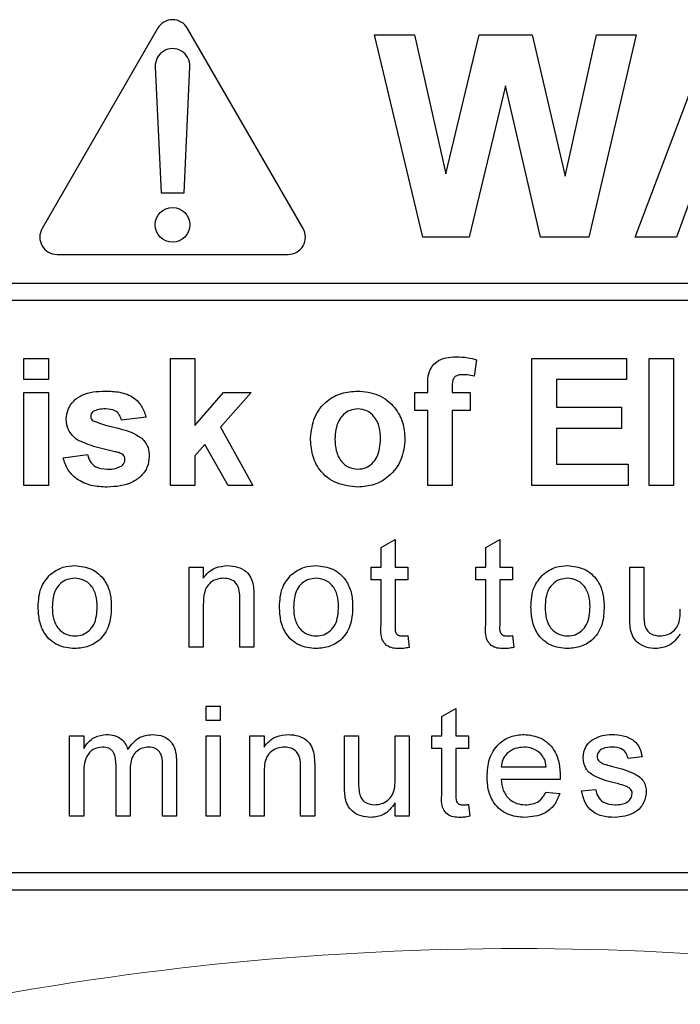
# Model space of a CAD drawing. Header units: millimetres. Extents: x 5 to 418, y 2 to 292.
# Tile 15 of 47: x 70.55 to 74.37, y 195.82 to 201.51. Entities that reach past the tile are written whole.
import ezdxf

# ---------------------------------------------------------------- set-up
doc = ezdxf.new("R2010")
doc.units = ezdxf.units.MM

msp = doc.modelspace()

# ---------------------------------------------------------------- linework, layer by layer
at = {"color": 7, "linetype": 'Continuous', "lineweight": 25}
for p, q in [((71.351, 201.4569), (70.6844, 200.3022)), ((72.1909, 200.3022), (71.5242, 201.4569)), ((72.8836, 200.2522), (72.6043, 201.4189)), ((72.6043, 201.4189), (72.8343, 201.4189)), ((72.8343, 201.4189), (73.0156, 200.6175)), ((73.0156, 200.6175), (73.2075, 201.4189)), ((73.2075, 201.4189), (73.5136, 201.4189)), ((73.5136, 201.4189), (73.7037, 200.604)), ((73.7037, 200.604), (73.8845, 201.4189)), ((74.115, 201.4189), (73.8408, 200.2522)), ((73.8845, 201.4189), (74.115, 201.4189)), ((74.1084, 200.2522), (74.5494, 201.4189)), ((71.3377, 201.2357), (71.371, 200.5069)), ((71.5043, 200.5069), (71.5375, 201.2357)), ((73.3596, 201.1244), (73.1509, 200.2522)), ((73.563, 200.2522), (73.3596, 201.1244)), ((74.4461, 200.5215), (74.3477, 200.2522)), ((71.371, 200.5069), (71.5043, 200.5069)), ((73.1509, 200.2522), (72.8836, 200.2522)), ((73.8408, 200.2522), (73.563, 200.2522)), ((74.3477, 200.2522), (74.1084, 200.2522)), ((70.771, 200.1522), (72.1043, 200.1522)), ((69.371, 199.9858), (82.0043, 199.9858)), ((82.0043, 199.8858), (69.371, 199.8858)), ((70.5795, 199.43), (70.5795, 199.5522)), ((70.5795, 199.5522), (70.7205, 199.5522)), ((70.7205, 199.5522), (70.7205, 199.43)), ((71.4257, 198.8189), (71.4257, 199.5522)), ((71.4257, 199.5522), (71.5667, 199.5522)), ((71.5667, 199.5522), (71.5667, 199.166)), ((73.5128, 198.8189), (73.5128, 199.5522)), ((73.5128, 199.5522), (74.0581, 199.5522)), ((74.0581, 199.5522), (74.0581, 199.43)), ((74.1898, 199.5522), (74.3308, 199.5522)), ((74.1898, 198.8189), (74.1898, 199.5522)), ((74.3308, 199.5522), (74.3308, 198.8189)), ((73.1932, 199.5445), (73.1791, 199.4503)), ((70.7205, 199.43), (70.5795, 199.43)), ((72.9111, 199.3548), (72.9111, 199.3934)), ((73.0522, 199.3912), (73.0522, 199.3548)), ((74.0581, 199.43), (73.6539, 199.43)), ((73.6539, 199.43), (73.6539, 199.2702)), ((70.5795, 198.8189), (70.5795, 199.3548)), ((70.5795, 199.3548), (70.7205, 199.3548)), ((70.7205, 199.3548), (70.7205, 198.8189)), ((71.5667, 199.166), (71.7312, 199.3548)), ((71.891, 199.3548), (71.714, 199.1561)), ((71.7312, 199.3548), (71.891, 199.3548)), ((72.8359, 199.2514), (72.8359, 199.3548)), ((72.8359, 199.3548), (72.9111, 199.3548)), ((73.0522, 199.3548), (73.1556, 199.3548)), ((73.1556, 199.3548), (73.1556, 199.2514)), ((73.6539, 199.2702), (74.0299, 199.2702)), ((74.0299, 199.2702), (74.0299, 199.148)), ((71.2846, 199.2138), (71.1436, 199.195)), ((72.9111, 199.2514), (72.8359, 199.2514)), ((72.9111, 198.8189), (72.9111, 199.2514)), ((73.1556, 199.2514), (73.0522, 199.2514)), ((73.0522, 199.2514), (73.0522, 198.8189)), ((71.714, 199.1561), (71.9004, 198.8189)), ((73.6539, 199.148), (73.6539, 198.9411)), ((74.0299, 199.148), (73.6539, 199.148)), ((71.6249, 199.0559), (71.5667, 198.9905)), ((71.7594, 198.8189), (71.6249, 199.0559)), ((70.8051, 198.9787), (70.9462, 198.9975)), ((71.5667, 198.9905), (71.5667, 198.8189)), ((73.6539, 198.9411), (74.0675, 198.9411)), ((74.0675, 198.9411), (74.0675, 198.8189)), ((70.7205, 198.8189), (70.5795, 198.8189)), ((71.5667, 198.8189), (71.4257, 198.8189)), ((71.9004, 198.8189), (71.7594, 198.8189)), ((73.0522, 198.8189), (72.9111, 198.8189)), ((74.0675, 198.8189), (73.5128, 198.8189)), ((74.3308, 198.8189), (74.1898, 198.8189)), ((72.6415, 198.4611), (72.7227, 198.5072)), ((72.7227, 198.5072), (72.7227, 198.3484)), ((73.2456, 198.4611), (73.3268, 198.5072)), ((73.3268, 198.5072), (73.3268, 198.3484)), ((72.6415, 198.3484), (72.6415, 198.4611)), ((73.2456, 198.3484), (73.2456, 198.4611)), ((71.534, 197.8856), (71.534, 198.3484)), ((71.534, 198.3484), (71.6151, 198.3484)), ((71.6151, 198.3484), (71.6151, 198.2838)), ((72.5846, 198.2753), (72.5846, 198.3484)), ((72.5846, 198.3484), (72.6415, 198.3484)), ((72.7227, 198.3484), (72.7957, 198.3484)), ((72.7957, 198.3484), (72.7957, 198.2753)), ((73.1887, 198.3484), (73.2456, 198.3484)), ((73.1887, 198.2753), (73.1887, 198.3484)), ((73.3268, 198.3484), (73.3998, 198.3484)), ((73.3998, 198.3484), (73.3998, 198.2753)), ((74.077, 198.0631), (74.077, 198.3484)), ((74.077, 198.3484), (74.1582, 198.3484)), ((74.1582, 198.3484), (74.1582, 198.0967)), ((72.6415, 198.2753), (72.5846, 198.2753)), ((72.6415, 198.0156), (72.6415, 198.2753)), ((72.7227, 198.2753), (72.7227, 198.0127)), ((72.7957, 198.2753), (72.7227, 198.2753)), ((73.2456, 198.2753), (73.1887, 198.2753)), ((73.2456, 198.0156), (73.2456, 198.2753)), ((73.3998, 198.2753), (73.3268, 198.2753)), ((73.3268, 198.2753), (73.3268, 198.0127)), ((71.6151, 198.1337), (71.6151, 197.8856)), ((71.8263, 197.8856), (71.8263, 198.1619)), ((71.9075, 198.1688), (71.9075, 197.8856)), ((72.7957, 197.9526), (72.8039, 197.8844)), ((73.3998, 197.9526), (73.408, 197.8844)), ((71.6151, 197.8856), (71.534, 197.8856)), ((71.9075, 197.8856), (71.8263, 197.8856)), ((71.6314, 197.4634), (71.6314, 197.5446)), ((71.6314, 197.5446), (71.7126, 197.5446)), ((71.7126, 197.5446), (71.7126, 197.4634)), ((72.9922, 197.4867), (73.0734, 197.5329)), ((73.0734, 197.5329), (73.0734, 197.374)), ((71.7126, 197.4634), (71.6314, 197.4634)), ((72.9922, 197.374), (72.9922, 197.4867)), ((70.8432, 196.9112), (70.8432, 197.374)), ((70.8432, 197.374), (70.9244, 197.374)), ((70.9244, 197.374), (70.9244, 197.3019)), ((71.6314, 197.374), (71.7126, 197.374)), ((71.6314, 196.9112), (71.6314, 197.374)), ((71.7126, 197.374), (71.7126, 196.9112)), ((71.8847, 196.9112), (71.8847, 197.374)), ((71.8847, 197.374), (71.9659, 197.374)), ((71.9659, 197.374), (71.9659, 197.3095)), ((72.4304, 197.0887), (72.4304, 197.374)), ((72.4304, 197.374), (72.5116, 197.374)), ((72.5116, 197.374), (72.5116, 197.1223)), ((72.7227, 197.131), (72.7227, 197.374)), ((72.7227, 197.374), (72.8039, 197.374)), ((72.8039, 197.374), (72.8039, 196.9112)), ((72.9354, 197.301), (72.9354, 197.374)), ((72.9354, 197.374), (72.9922, 197.374)), ((73.0734, 197.374), (73.1465, 197.374)), ((73.1465, 197.374), (73.1465, 197.301)), ((72.9922, 197.301), (72.9354, 197.301)), ((72.9922, 197.0413), (72.9922, 197.301)), ((73.1465, 197.301), (73.0734, 197.301)), ((73.0734, 197.301), (73.0734, 197.0383)), ((71.4603, 197.2274), (71.4603, 196.9112)), ((74.1485, 197.2522), (74.0673, 197.2441)), ((71.1111, 196.9112), (71.1111, 197.2064)), ((71.1923, 197.1752), (71.1923, 196.9112)), ((71.3791, 196.9112), (71.3791, 197.1974)), ((72.177, 196.9112), (72.177, 197.1875)), ((72.2582, 197.1944), (72.2582, 196.9112)), ((73.3349, 197.1954), (73.5947, 197.1954)), ((70.9244, 197.1469), (70.9244, 196.9112)), ((71.9659, 197.1594), (71.9659, 196.9112)), ((73.6755, 197.1223), (73.3349, 197.1223)), ((73.7993, 197.0574), (73.8805, 197.0655)), ((73.5938, 197.0493), (73.6734, 197.0411)), ((72.7227, 196.9112), (72.7227, 196.9868)), ((73.1465, 196.9782), (73.1546, 196.9101)), ((70.9244, 196.9112), (70.8432, 196.9112)), ((71.1923, 196.9112), (71.1111, 196.9112)), ((71.4603, 196.9112), (71.3791, 196.9112)), ((71.7126, 196.9112), (71.6314, 196.9112)), ((71.9659, 196.9112), (71.8847, 196.9112)), ((72.2582, 196.9112), (72.177, 196.9112)), ((72.8039, 196.9112), (72.7227, 196.9112)), ((69.371, 196.5856), (81.771, 196.5856)), ((65.1043, 196.4856), (81.771, 196.4856))]:
    msp.add_line(p, q, dxfattribs=at)
msp.add_circle((71.4376, 200.3236), 0.1, dxfattribs=at)
for centre, start, end in [((71.4376, 201.4069), 30, 150), ((71.4376, 201.2403), 357.3893, 182.6107), ((70.771, 200.2522), 150, 270), ((72.1043, 200.2522), 270, 30)]:
    msp.add_arc(centre, 0.1, start, end, dxfattribs=at)
at = {"color": 7, "linetype": 'Continuous', "lineweight": 18}
msp.add_arc((73.4376, 179.1522), 16.9942, 78.83718, 101.16282, dxfattribs=at)
at = {"color": 7, "linetype": 'Continuous', "lineweight": 25}
for points, knots in [([(72.9111, 199.3934), (72.911, 199.4193), (72.9109, 199.4703), (72.9527, 199.5339), (73.0152, 199.5587), (73.0552, 199.5607), (73.0752, 199.5617)], [0, 0, 0, 0, 0.281801, 0.55777, 0.778465, 1, 1, 1, 1]), ([(73.0752, 199.5617), (73.0976, 199.5608), (73.1376, 199.5592), (73.1762, 199.549), (73.1932, 199.5445)], [0, 0, 0, 0, 0.559885, 1, 1, 1, 1]), ([(73.1117, 199.4582), (73.1051, 199.458), (73.0921, 199.4575), (73.0729, 199.4518), (73.0524, 199.4301), (73.0523, 199.4073), (73.0522, 199.3912)], [0, 0, 0, 0, 0.187802, 0.374953, 0.560679, 1, 1, 1, 1]), ([(73.1791, 199.4503), (73.1666, 199.4528), (73.1443, 199.4573), (73.1216, 199.458), (73.1117, 199.4582)], [0, 0, 0, 0, 0.559847, 1, 1, 1, 1]), ([(70.824, 199.2013), (70.8259, 199.2208), (70.8299, 199.2599), (70.8649, 199.3088), (70.935, 199.3585), (71.0017, 199.3619), (71.0486, 199.3642)], [0, 0, 0, 0, 0.186756, 0.373549, 0.56049, 1, 1, 1, 1]), ([(71.0486, 199.3642), (71.0772, 199.3633), (71.1342, 199.3614), (71.2113, 199.3336), (71.2627, 199.2778), (71.2773, 199.2351), (71.2846, 199.2138)], [0, 0, 0, 0, 0.280825, 0.559925, 0.77968, 1, 1, 1, 1]), ([(72.2342, 199.0944), (72.2392, 199.1343), (72.2493, 199.2141), (72.319, 199.3073), (72.412, 199.3565), (72.4749, 199.3616), (72.5064, 199.3642)], [0, 0, 0, 0, 0.27995, 0.559147, 0.779424, 1, 1, 1, 1]), ([(72.5064, 199.3642), (72.5473, 199.3602), (72.629, 199.3521), (72.7203, 199.2771), (72.7725, 199.1845), (72.7772, 199.1204), (72.7795, 199.0883)], [0, 0, 0, 0, 0.279785, 0.559124, 0.779388, 1, 1, 1, 1]), ([(70.9797, 199.2455), (70.975, 199.2412), (70.9666, 199.2335), (70.9655, 199.2223), (70.965, 199.2173)], [0, 0, 0, 0, 0.559411, 1, 1, 1, 1]), ([(70.965, 199.2173), (70.9659, 199.2117), (70.9675, 199.2016), (70.9752, 199.1951), (70.9786, 199.1922)], [0, 0, 0, 0, 0.558274, 1, 1, 1, 1]), ([(71.0522, 199.2608), (71.038, 199.2607), (71.0127, 199.2606), (70.9897, 199.2501), (70.9797, 199.2455)], [0, 0, 0, 0, 0.561017, 1, 1, 1, 1]), ([(71.1436, 199.195), (71.14, 199.206), (71.1328, 199.2279), (71.1009, 199.2574), (71.0707, 199.2595), (71.0522, 199.2608)], [0, 0, 0, 0, 0.28081, 0.560758, 1, 1, 1, 1]), ([(72.5072, 199.2608), (72.4918, 199.2593), (72.4612, 199.2563), (72.4227, 199.2293), (72.3816, 199.1759), (72.3779, 199.1236), (72.3752, 199.0869)], [0, 0, 0, 0, 0.186985, 0.373878, 0.561022, 1, 1, 1, 1]), ([(72.6385, 199.0879), (72.6374, 199.1107), (72.6353, 199.1563), (72.6072, 199.2147), (72.561, 199.2543), (72.5251, 199.2586), (72.5072, 199.2608)], [0, 0, 0, 0, 0.281043, 0.560553, 0.78042, 1, 1, 1, 1]), ([(70.8876, 199.082), (70.8671, 199.1), (70.8304, 199.1321), (70.8259, 199.1801), (70.824, 199.2013)], [0, 0, 0, 0, 0.558645, 1, 1, 1, 1]), ([(70.9786, 199.1922), (71.0108, 199.1807), (71.0638, 199.1619), (71.1403, 199.1458), (71.2043, 199.1267), (71.2417, 199.103), (71.2604, 199.0911)], [0, 0, 0, 0, 0.339607, 0.560063, 0.78038, 1, 1, 1, 1]), ([(71.105, 199.0141), (71.063, 199.0228), (70.9882, 199.0382), (70.9183, 199.0686), (70.8876, 199.082)], [0, 0, 0, 0, 0.560705, 1, 1, 1, 1]), ([(71.2604, 199.0911), (71.2747, 199.0742), (71.3003, 199.0438), (71.3025, 199.0044), (71.3034, 198.987)], [0, 0, 0, 0, 0.558015, 1, 1, 1, 1]), ([(72.5073, 198.8095), (72.4657, 198.8142), (72.3827, 198.8236), (72.2853, 198.8968), (72.2397, 198.9962), (72.236, 199.0616), (72.2342, 199.0944)], [0, 0, 0, 0, 0.280145, 0.558899, 0.779053, 1, 1, 1, 1]), ([(72.3752, 199.0869), (72.3763, 199.0639), (72.3784, 199.0181), (72.4065, 198.9592), (72.453, 198.9195), (72.4891, 198.9151), (72.5072, 198.9129)], [0, 0, 0, 0, 0.2810154, 0.5604643, 0.7803935, 1, 1, 1, 1]), ([(72.5072, 198.9129), (72.5225, 198.9145), (72.5532, 198.9175), (72.5918, 198.9447), (72.6323, 198.9987), (72.6359, 199.0511), (72.6385, 199.0879)], [0, 0, 0, 0, 0.18693, 0.373819, 0.560978, 1, 1, 1, 1]), ([(72.7795, 199.0883), (72.7755, 199.0474), (72.7674, 198.9656), (72.6952, 198.8724), (72.6037, 198.8173), (72.5394, 198.8121), (72.5073, 198.8095)], [0, 0, 0, 0, 0.279924, 0.559367, 0.779516, 1, 1, 1, 1]), ([(70.9462, 198.9975), (70.9504, 198.9835), (70.9589, 198.9553), (70.9991, 198.9174), (71.0374, 198.9146), (71.0609, 198.9129)], [0, 0, 0, 0, 0.280993, 0.560665, 1, 1, 1, 1]), ([(71.3034, 198.987), (71.3011, 198.9659), (71.2963, 198.9239), (71.2578, 198.8718), (71.1831, 198.8172), (71.1112, 198.8127), (71.0608, 198.8095)], [0, 0, 0, 0, 0.186725, 0.373655, 0.5608, 1, 1, 1, 1]), ([(71.1523, 198.9959), (71.1439, 199.0006), (71.129, 199.0089), (71.1123, 199.0125), (71.105, 199.0141)], [0, 0, 0, 0, 0.558614, 1, 1, 1, 1]), ([(71.1624, 198.9698), (71.1619, 198.9753), (71.1611, 198.985), (71.155, 198.9926), (71.1523, 198.9959)], [0, 0, 0, 0, 0.559319, 1, 1, 1, 1]), ([(71.0608, 198.8095), (71.0296, 198.811), (70.9673, 198.814), (70.886, 198.8499), (70.8292, 198.909), (70.8132, 198.9555), (70.8051, 198.9787)], [0, 0, 0, 0, 0.280651, 0.560003, 0.779956, 1, 1, 1, 1]), ([(71.0609, 198.9129), (71.0772, 198.9133), (71.1064, 198.9139), (71.1324, 198.9269), (71.1438, 198.9326)], [0, 0, 0, 0, 0.560783, 1, 1, 1, 1]), ([(71.1438, 198.9326), (71.1497, 198.9384), (71.1604, 198.9487), (71.1618, 198.9633), (71.1624, 198.9698)], [0, 0, 0, 0, 0.558844, 1, 1, 1, 1]), ([(70.6619, 198.117), (70.6637, 198.1568), (70.667, 198.2276), (70.7118, 198.2818), (70.7316, 198.3056)], [0, 0, 0, 0, 0.560963, 1, 1, 1, 1]), ([(70.7316, 198.3056), (70.7556, 198.3223), (70.7985, 198.3521), (70.8504, 198.3552), (70.8733, 198.3565)], [0, 0, 0, 0, 0.559033, 1, 1, 1, 1]), ([(70.8733, 198.3565), (70.9065, 198.3529), (70.973, 198.3456), (71.0454, 198.2806), (71.08, 198.2016), (71.0827, 198.1495), (71.0841, 198.1235)], [0, 0, 0, 0, 0.279556, 0.5586, 0.778991, 1, 1, 1, 1]), ([(71.6151, 198.2838), (71.6247, 198.2961), (71.6437, 198.3205), (71.6917, 198.3506), (71.7317, 198.3543), (71.7561, 198.3565)], [0, 0, 0, 0, 0.280554, 0.560815, 1, 1, 1, 1]), ([(71.7561, 198.3565), (71.775, 198.355), (71.8127, 198.3519), (71.8614, 198.3275), (71.8919, 198.2879), (71.8995, 198.2591), (71.9033, 198.2446)], [0, 0, 0, 0, 0.280216, 0.559971, 0.779636, 1, 1, 1, 1]), ([(72.0552, 198.117), (72.0571, 198.1568), (72.0603, 198.2276), (72.1052, 198.2818), (72.1249, 198.3056)], [0, 0, 0, 0, 0.5609635, 1, 1, 1, 1]), ([(72.1249, 198.3056), (72.1489, 198.3223), (72.1918, 198.3521), (72.2437, 198.3552), (72.2666, 198.3565)], [0, 0, 0, 0, 0.559033, 1, 1, 1, 1]), ([(72.2666, 198.3565), (72.2999, 198.3529), (72.3664, 198.3456), (72.4387, 198.2806), (72.4733, 198.2016), (72.4761, 198.1495), (72.4775, 198.1235)], [0, 0, 0, 0, 0.279556, 0.5586, 0.778991, 1, 1, 1, 1]), ([(73.507, 198.117), (73.5089, 198.1568), (73.5121, 198.2276), (73.557, 198.2818), (73.5767, 198.3056)], [0, 0, 0, 0, 0.560963, 1, 1, 1, 1]), ([(73.5767, 198.3056), (73.6007, 198.3223), (73.6436, 198.3521), (73.6955, 198.3552), (73.7184, 198.3565)], [0, 0, 0, 0, 0.559033, 1, 1, 1, 1]), ([(73.7184, 198.3565), (73.7517, 198.3529), (73.8182, 198.3456), (73.8905, 198.2806), (73.9251, 198.2016), (73.9279, 198.1495), (73.9292, 198.1235)], [0, 0, 0, 0, 0.279556, 0.5586, 0.778991, 1, 1, 1, 1]), ([(70.8733, 198.2834), (70.8584, 198.2822), (70.8286, 198.2796), (70.7898, 198.2555), (70.7488, 198.204), (70.7454, 198.153), (70.7431, 198.1172)], [0, 0, 0, 0, 0.187137, 0.374025, 0.561097, 1, 1, 1, 1]), ([(71.0029, 198.1197), (71.0019, 198.1417), (71, 198.1857), (70.9714, 198.2418), (70.9252, 198.2778), (70.8906, 198.2816), (70.8733, 198.2834)], [0, 0, 0, 0, 0.281064, 0.560316, 0.780174, 1, 1, 1, 1]), ([(71.7335, 198.2834), (71.7199, 198.2823), (71.6928, 198.2801), (71.656, 198.2606), (71.6172, 198.2138), (71.616, 198.1668), (71.6151, 198.1337)], [0, 0, 0, 0, 0.187273, 0.374362, 0.56054, 1, 1, 1, 1]), ([(71.8263, 198.1619), (71.8261, 198.1783), (71.8259, 198.2109), (71.8093, 198.2558), (71.7722, 198.28), (71.7464, 198.2823), (71.7335, 198.2834)], [0, 0, 0, 0, 0.28168, 0.559785, 0.779587, 1, 1, 1, 1]), ([(71.9033, 198.2446), (71.9048, 198.2305), (71.9074, 198.2053), (71.9074, 198.1799), (71.9075, 198.1688)], [0, 0, 0, 0, 0.5597912, 1, 1, 1, 1]), ([(72.2666, 198.2834), (72.2517, 198.2822), (72.222, 198.2796), (72.1832, 198.2555), (72.1421, 198.204), (72.1388, 198.153), (72.1364, 198.1172)], [0, 0, 0, 0, 0.1871365, 0.3740246, 0.5610972, 1, 1, 1, 1]), ([(72.3963, 198.1197), (72.3953, 198.1417), (72.3933, 198.1857), (72.3647, 198.2418), (72.3185, 198.2778), (72.2839, 198.2816), (72.2666, 198.2834)], [0, 0, 0, 0, 0.281064, 0.560316, 0.780174, 1, 1, 1, 1]), ([(73.7184, 198.2834), (73.7035, 198.2822), (73.6738, 198.2796), (73.635, 198.2555), (73.5939, 198.204), (73.5906, 198.153), (73.5882, 198.1172)], [0, 0, 0, 0, 0.187137, 0.374025, 0.561097, 1, 1, 1, 1]), ([(73.8481, 198.1197), (73.8471, 198.1417), (73.8451, 198.1857), (73.8165, 198.2418), (73.7703, 198.2778), (73.7357, 198.2816), (73.7184, 198.2834)], [0, 0, 0, 0, 0.281064, 0.560316, 0.780174, 1, 1, 1, 1]), ([(70.8733, 197.8775), (70.8393, 197.8811), (70.7714, 197.8882), (70.6977, 197.9554), (70.6658, 198.0374), (70.6632, 198.0904), (70.6619, 198.117)], [0, 0, 0, 0, 0.279616, 0.558371, 0.778858, 1, 1, 1, 1]), ([(70.7431, 198.1172), (70.7441, 198.0949), (70.746, 198.0504), (70.7733, 197.9925), (70.8206, 197.9562), (70.8557, 197.9524), (70.8733, 197.9505)], [0, 0, 0, 0, 0.281129, 0.560384, 0.780159, 1, 1, 1, 1]), ([(71.0841, 198.1235), (71.083, 198.0889), (71.0807, 198.0202), (71.0312, 197.9336), (70.9541, 197.8856), (70.9002, 197.8802), (70.8733, 197.8775)], [0, 0, 0, 0, 0.281033, 0.559513, 0.779602, 1, 1, 1, 1]), ([(70.8733, 197.9505), (70.8883, 197.9519), (70.9183, 197.9545), (70.957, 197.9797), (70.9978, 198.0321), (71.0008, 198.0835), (71.0029, 198.1197)], [0, 0, 0, 0, 0.187044, 0.373945, 0.560983, 1, 1, 1, 1]), ([(72.2666, 197.8775), (72.2326, 197.8811), (72.1648, 197.8882), (72.0911, 197.9554), (72.0591, 198.0374), (72.0565, 198.0904), (72.0552, 198.117)], [0, 0, 0, 0, 0.279616, 0.558371, 0.778858, 1, 1, 1, 1]), ([(72.1364, 198.1172), (72.1374, 198.0949), (72.1394, 198.0504), (72.1667, 197.9925), (72.2139, 197.9562), (72.249, 197.9524), (72.2666, 197.9505)], [0, 0, 0, 0, 0.281129, 0.560384, 0.780159, 1, 1, 1, 1]), ([(72.4775, 198.1235), (72.4763, 198.0889), (72.474, 198.0202), (72.4246, 197.9336), (72.3474, 197.8856), (72.2936, 197.8802), (72.2666, 197.8775)], [0, 0, 0, 0, 0.281033, 0.559513, 0.779602, 1, 1, 1, 1]), ([(72.2666, 197.9505), (72.2816, 197.9519), (72.3117, 197.9545), (72.3504, 197.9797), (72.3911, 198.0321), (72.3941, 198.0835), (72.3963, 198.1197)], [0, 0, 0, 0, 0.187044, 0.373945, 0.560983, 1, 1, 1, 1]), ([(73.7184, 197.8775), (73.6844, 197.8811), (73.6166, 197.8882), (73.5429, 197.9554), (73.5109, 198.0374), (73.5083, 198.0904), (73.507, 198.117)], [0, 0, 0, 0, 0.279616, 0.558371, 0.778858, 1, 1, 1, 1]), ([(73.5882, 198.1172), (73.5892, 198.0949), (73.5912, 198.0504), (73.6185, 197.9925), (73.6657, 197.9562), (73.7008, 197.9524), (73.7184, 197.9505)], [0, 0, 0, 0, 0.281129, 0.560384, 0.780159, 1, 1, 1, 1]), ([(73.9292, 198.1235), (73.9281, 198.0889), (73.9258, 198.0202), (73.8764, 197.9336), (73.7992, 197.8856), (73.7453, 197.8802), (73.7184, 197.8775)], [0, 0, 0, 0, 0.281033, 0.559513, 0.779602, 1, 1, 1, 1]), ([(73.7184, 197.9505), (73.7334, 197.9519), (73.7635, 197.9545), (73.8022, 197.9797), (73.8429, 198.0321), (73.8459, 198.0835), (73.8481, 198.1197)], [0, 0, 0, 0, 0.187044, 0.373945, 0.560983, 1, 1, 1, 1]), ([(74.1582, 198.0967), (74.1582, 198.0815), (74.158, 198.0543), (74.1614, 198.0273), (74.1629, 198.0155)], [0, 0, 0, 0, 0.560241, 1, 1, 1, 1]), ([(74.2505, 197.9505), (74.2643, 197.9519), (74.292, 197.9547), (74.3293, 197.9752), (74.3684, 198.0234), (74.3689, 198.0716), (74.3693, 198.1053)], [0, 0, 0, 0, 0.187111, 0.374253, 0.560834, 1, 1, 1, 1]), ([(74.0816, 197.9903), (74.08, 198.0038), (74.077, 198.028), (74.077, 198.0524), (74.077, 198.0631)], [0, 0, 0, 0, 0.559839, 1, 1, 1, 1]), ([(72.7466, 197.8775), (72.7339, 197.8779), (72.7084, 197.8788), (72.6718, 197.8936), (72.6368, 197.94), (72.6395, 197.9844), (72.6415, 198.0156)], [0, 0, 0, 0, 0.1874327, 0.3738211, 0.5594622, 1, 1, 1, 1]), ([(72.7227, 198.0127), (72.7216, 197.9975), (72.7204, 197.9784), (72.733, 197.9599), (72.7452, 197.9513), (72.7564, 197.9509), (72.7639, 197.9505)], [0, 0, 0, 0, 0.499596, 0.625239, 0.750354, 1, 1, 1, 1]), ([(73.3507, 197.8775), (73.338, 197.8779), (73.3125, 197.8788), (73.2759, 197.8936), (73.2409, 197.94), (73.2436, 197.9844), (73.2456, 198.0156)], [0, 0, 0, 0, 0.1874327, 0.3738211, 0.5594622, 1, 1, 1, 1]), ([(73.3268, 198.0127), (73.3257, 197.9975), (73.3245, 197.9784), (73.3371, 197.9599), (73.3493, 197.9513), (73.3605, 197.9509), (73.368, 197.9505)], [0, 0, 0, 0, 0.499596, 0.625239, 0.750354, 1, 1, 1, 1]), ([(74.2286, 197.8775), (74.2097, 197.8792), (74.1719, 197.8826), (74.1237, 197.9076), (74.0927, 197.9468), (74.0853, 197.9757), (74.0816, 197.9903)], [0, 0, 0, 0, 0.280286, 0.560186, 0.779607, 1, 1, 1, 1]), ([(74.1629, 198.0155), (74.1665, 198.005), (74.1737, 197.984), (74.2043, 197.956), (74.2329, 197.9526), (74.2505, 197.9505)], [0, 0, 0, 0, 0.280864, 0.561194, 1, 1, 1, 1]), ([(74.3693, 197.9612), (74.349, 197.9348), (74.3127, 197.8877), (74.2544, 197.8806), (74.2286, 197.8775)], [0, 0, 0, 0, 0.559466, 1, 1, 1, 1]), ([(72.7639, 197.9505), (72.7699, 197.9507), (72.7805, 197.951), (72.7911, 197.9521), (72.7957, 197.9526)], [0, 0, 0, 0, 0.559965, 1, 1, 1, 1]), ([(73.368, 197.9505), (73.374, 197.9507), (73.3846, 197.951), (73.3952, 197.9521), (73.3998, 197.9526)], [0, 0, 0, 0, 0.559965, 1, 1, 1, 1]), ([(72.8039, 197.8844), (72.7933, 197.8823), (72.7744, 197.8786), (72.7551, 197.8778), (72.7466, 197.8775)], [0, 0, 0, 0, 0.5600783, 1, 1, 1, 1]), ([(73.408, 197.8844), (73.3974, 197.8823), (73.3785, 197.8786), (73.3592, 197.8778), (73.3507, 197.8775)], [0, 0, 0, 0, 0.560078, 1, 1, 1, 1]), ([(70.9244, 197.3019), (70.9329, 197.3144), (70.9499, 197.3394), (70.9936, 197.3738), (71.0327, 197.379), (71.0566, 197.3822)], [0, 0, 0, 0, 0.28095, 0.561784, 1, 1, 1, 1]), ([(71.0566, 197.3822), (71.0718, 197.3813), (71.1021, 197.3794), (71.1403, 197.359), (71.1668, 197.3297), (71.1754, 197.3074), (71.1796, 197.2963)], [0, 0, 0, 0, 0.280176, 0.559511, 0.779663, 1, 1, 1, 1]), ([(71.1796, 197.2963), (71.1998, 197.323), (71.2358, 197.3706), (71.2942, 197.3786), (71.3199, 197.3822)], [0, 0, 0, 0, 0.560019, 1, 1, 1, 1]), ([(71.3199, 197.3822), (71.3425, 197.3805), (71.3873, 197.3772), (71.4385, 197.335), (71.4581, 197.2799), (71.4595, 197.2449), (71.4603, 197.2274)], [0, 0, 0, 0, 0.280317, 0.558226, 0.778715, 1, 1, 1, 1]), ([(71.9659, 197.3095), (71.9754, 197.3217), (71.9944, 197.3462), (72.0425, 197.3762), (72.0825, 197.3799), (72.1069, 197.3822)], [0, 0, 0, 0, 0.280554, 0.560815, 1, 1, 1, 1]), ([(72.1069, 197.3822), (72.1258, 197.3806), (72.1635, 197.3775), (72.2122, 197.3532), (72.2426, 197.3135), (72.2502, 197.2847), (72.254, 197.2703)], [0, 0, 0, 0, 0.280216, 0.559971, 0.779636, 1, 1, 1, 1]), ([(73.2537, 197.1387), (73.2557, 197.173), (73.2597, 197.2415), (73.311, 197.326), (73.3868, 197.3754), (73.4406, 197.3799), (73.4676, 197.3822)], [0, 0, 0, 0, 0.280748, 0.559775, 0.779666, 1, 1, 1, 1]), ([(73.4676, 197.3822), (73.5012, 197.3783), (73.5683, 197.3705), (73.6398, 197.3027), (73.6719, 197.2219), (73.6746, 197.1694), (73.6759, 197.1431)], [0, 0, 0, 0, 0.279366, 0.558398, 0.778885, 1, 1, 1, 1]), ([(73.8075, 197.2479), (73.8105, 197.2703), (73.8159, 197.3104), (73.8453, 197.3377), (73.8583, 197.3497)], [0, 0, 0, 0, 0.558927, 1, 1, 1, 1]), ([(73.8583, 197.3497), (73.8782, 197.3603), (73.9138, 197.3793), (73.9539, 197.3813), (73.9716, 197.3822)], [0, 0, 0, 0, 0.558938, 1, 1, 1, 1]), ([(73.9716, 197.3822), (73.9944, 197.3808), (74.0398, 197.3781), (74.1006, 197.3533), (74.1379, 197.3052), (74.1449, 197.2699), (74.1485, 197.2522)], [0, 0, 0, 0, 0.280737, 0.560427, 0.77945, 1, 1, 1, 1]), ([(71.0332, 197.3091), (71.0147, 197.3064), (70.9868, 197.3023), (70.9571, 197.2791), (70.9256, 197.2328), (70.9249, 197.1851), (70.9244, 197.1469)], [0, 0, 0, 0, 0.249225, 0.374862, 0.500555, 1, 1, 1, 1]), ([(71.1111, 197.2064), (71.1098, 197.2318), (71.1083, 197.2635), (71.0856, 197.2933), (71.0644, 197.3067), (71.0457, 197.3082), (71.0332, 197.3091)], [0, 0, 0, 0, 0.498516, 0.624134, 0.749636, 1, 1, 1, 1]), ([(71.3004, 197.3091), (71.2882, 197.3081), (71.2639, 197.3062), (71.2314, 197.2879), (71.1962, 197.2467), (71.1939, 197.2047), (71.1923, 197.1752)], [0, 0, 0, 0, 0.187283, 0.374334, 0.56118, 1, 1, 1, 1]), ([(71.3791, 197.1974), (71.3796, 197.2249), (71.3803, 197.2593), (71.3553, 197.2903), (71.3334, 197.3054), (71.3136, 197.3076), (71.3004, 197.3091)], [0, 0, 0, 0, 0.4990428, 0.6245681, 0.7503081, 1, 1, 1, 1]), ([(72.0843, 197.3091), (72.0707, 197.308), (72.0436, 197.3057), (72.0068, 197.2862), (71.968, 197.2395), (71.9668, 197.1924), (71.9659, 197.1594)], [0, 0, 0, 0, 0.187273, 0.374362, 0.56054, 1, 1, 1, 1]), ([(72.177, 197.1875), (72.1769, 197.2039), (72.1767, 197.2365), (72.16, 197.2814), (72.1229, 197.3056), (72.0972, 197.3079), (72.0843, 197.3091)], [0, 0, 0, 0, 0.28168, 0.559785, 0.779587, 1, 1, 1, 1]), ([(73.4672, 197.3091), (73.4491, 197.3076), (73.4129, 197.3045), (73.3692, 197.2764), (73.3415, 197.2378), (73.3371, 197.2095), (73.3349, 197.1954)], [0, 0, 0, 0, 0.28019, 0.559728, 0.779642, 1, 1, 1, 1]), ([(73.5649, 197.2703), (73.5488, 197.283), (73.5199, 197.3059), (73.4833, 197.3081), (73.4672, 197.3091)], [0, 0, 0, 0, 0.558512, 1, 1, 1, 1]), ([(73.9776, 197.3091), (73.9579, 197.3086), (73.9284, 197.308), (73.9004, 197.2873), (73.89, 197.2707), (73.8891, 197.261), (73.8887, 197.2562)], [0, 0, 0, 0, 0.49977, 0.749095, 0.874592, 1, 1, 1, 1]), ([(74.0673, 197.2441), (74.0644, 197.2553), (74.0586, 197.2777), (74.0256, 197.3058), (73.9958, 197.3078), (73.9776, 197.3091)], [0, 0, 0, 0, 0.280304, 0.560237, 1, 1, 1, 1]), ([(72.254, 197.2703), (72.2555, 197.2561), (72.2582, 197.2309), (72.2582, 197.2056), (72.2582, 197.1944)], [0, 0, 0, 0, 0.559791, 1, 1, 1, 1]), ([(73.5947, 197.1954), (73.5926, 197.2109), (73.5888, 197.2384), (73.5722, 197.2605), (73.5649, 197.2703)], [0, 0, 0, 0, 0.560674, 1, 1, 1, 1]), ([(73.9876, 197.1032), (73.9464, 197.1136), (73.8949, 197.1267), (73.8424, 197.1621), (73.8151, 197.1951), (73.8105, 197.2268), (73.8075, 197.2479)], [0, 0, 0, 0, 0.501321, 0.626592, 0.751817, 1, 1, 1, 1]), ([(73.8887, 197.2562), (73.8891, 197.2513), (73.89, 197.2424), (73.895, 197.2352), (73.8972, 197.232)], [0, 0, 0, 0, 0.559236, 1, 1, 1, 1]), ([(73.8972, 197.232), (73.9015, 197.2276), (73.9093, 197.2197), (73.9195, 197.2154), (73.9239, 197.2134)], [0, 0, 0, 0, 0.559084, 1, 1, 1, 1]), ([(73.9239, 197.2134), (73.9353, 197.2099), (73.9557, 197.2037), (73.9763, 197.1981), (73.9853, 197.1957)], [0, 0, 0, 0, 0.559965, 1, 1, 1, 1]), ([(73.9853, 197.1957), (74.0275, 197.1849), (74.0801, 197.1713), (74.1357, 197.1373), (74.1576, 197.1129), (74.1709, 197.0827), (74.1722, 197.0611), (74.1728, 197.0503)], [0, 0, 0, 0, 0.500446, 0.625396, 0.750274, 0.875069, 1, 1, 1, 1]), ([(72.5116, 197.1223), (72.5115, 197.1071), (72.5114, 197.0799), (72.5148, 197.053), (72.5163, 197.0411)], [0, 0, 0, 0, 0.560241, 1, 1, 1, 1]), ([(72.6038, 196.9762), (72.6176, 196.9776), (72.6453, 196.9803), (72.6826, 197.0008), (72.7217, 197.0491), (72.7223, 197.0972), (72.7227, 197.131)], [0, 0, 0, 0, 0.187111, 0.374253, 0.560834, 1, 1, 1, 1]), ([(73.4719, 196.9031), (73.4377, 196.9062), (73.3694, 196.9123), (73.2929, 196.977), (73.2579, 197.0585), (73.2551, 197.112), (73.2537, 197.1387)], [0, 0, 0, 0, 0.279952, 0.558661, 0.778994, 1, 1, 1, 1]), ([(73.3349, 197.1223), (73.3374, 197.1014), (73.3424, 197.0595), (73.3763, 197.0093), (73.4236, 196.9804), (73.4566, 196.9776), (73.4732, 196.9762)], [0, 0, 0, 0, 0.280633, 0.559687, 0.779661, 1, 1, 1, 1]), ([(73.6759, 197.1431), (73.6759, 197.1393), (73.6758, 197.1323), (73.6756, 197.1254), (73.6755, 197.1223)], [0, 0, 0, 0, 0.559999, 1, 1, 1, 1]), ([(72.4349, 197.0159), (72.4333, 197.0294), (72.4304, 197.0536), (72.4304, 197.078), (72.4304, 197.0887)], [0, 0, 0, 0, 0.559839, 1, 1, 1, 1]), ([(73.9915, 196.9031), (73.9659, 196.9043), (73.9148, 196.9067), (73.8492, 196.9419), (73.8125, 196.9985), (73.8037, 197.0377), (73.7993, 197.0574)], [0, 0, 0, 0, 0.280739, 0.559297, 0.779311, 1, 1, 1, 1]), ([(73.8805, 197.0655), (73.8838, 197.0509), (73.8903, 197.0218), (73.9297, 196.9815), (73.9686, 196.9782), (73.9924, 196.9762)], [0, 0, 0, 0, 0.2813144, 0.5610688, 1, 1, 1, 1]), ([(74.0639, 197.0795), (74.0499, 197.0846), (74.0248, 197.0938), (73.999, 197.1003), (73.9876, 197.1032)], [0, 0, 0, 0, 0.559788, 1, 1, 1, 1]), ([(74.0916, 197.042), (74.0911, 197.0466), (74.0902, 197.0559), (74.0804, 197.0699), (74.0701, 197.0758), (74.0639, 197.0795)], [0, 0, 0, 0, 0.279757, 0.559839, 1, 1, 1, 1]), ([(72.582, 196.9031), (72.5631, 196.9048), (72.5253, 196.9082), (72.477, 196.9332), (72.446, 196.9724), (72.4386, 197.0014), (72.4349, 197.0159)], [0, 0, 0, 0, 0.280286, 0.560186, 0.779607, 1, 1, 1, 1]), ([(72.5163, 197.0411), (72.5198, 197.0306), (72.527, 197.0096), (72.5576, 196.9817), (72.5863, 196.9783), (72.6038, 196.9762)], [0, 0, 0, 0, 0.2808637, 0.561194, 1, 1, 1, 1]), ([(73.0974, 196.9031), (73.0846, 196.9036), (73.0592, 196.9045), (73.0226, 196.9192), (72.9875, 196.9657), (72.9903, 197.01), (72.9922, 197.0413)], [0, 0, 0, 0, 0.187433, 0.373821, 0.559462, 1, 1, 1, 1]), ([(73.0734, 197.0383), (73.0724, 197.0231), (73.0711, 197.004), (73.0837, 196.9856), (73.096, 196.977), (73.1072, 196.9765), (73.1147, 196.9762)], [0, 0, 0, 0, 0.499596, 0.625239, 0.750354, 1, 1, 1, 1]), ([(73.6734, 197.0411), (73.6643, 197.0181), (73.646, 196.972), (73.5751, 196.9129), (73.511, 196.9068), (73.4719, 196.9031)], [0, 0, 0, 0, 0.280613, 0.560833, 1, 1, 1, 1]), ([(73.4732, 196.9762), (73.4872, 196.977), (73.5151, 196.9786), (73.563, 196.9986), (73.5822, 197.0301), (73.5938, 197.0493)], [0, 0, 0, 0, 0.281282, 0.561906, 1, 1, 1, 1]), ([(74.1728, 197.0503), (74.1689, 197.026), (74.1611, 196.9773), (74.0931, 196.9141), (74.0301, 196.9073), (73.9915, 196.9031)], [0, 0, 0, 0, 0.279926, 0.560038, 1, 1, 1, 1]), ([(73.9924, 196.9762), (74.0048, 196.9766), (74.0296, 196.9775), (74.0625, 196.9897), (74.0866, 197.0128), (74.09, 197.0323), (74.0916, 197.042)], [0, 0, 0, 0, 0.281188, 0.560952, 0.781095, 1, 1, 1, 1]), ([(72.7227, 196.9868), (72.7024, 196.9605), (72.6661, 196.9133), (72.6077, 196.9062), (72.582, 196.9031)], [0, 0, 0, 0, 0.559466, 1, 1, 1, 1]), ([(73.1147, 196.9762), (73.1206, 196.9764), (73.1313, 196.9767), (73.1419, 196.9777), (73.1465, 196.9782)], [0, 0, 0, 0, 0.559965, 1, 1, 1, 1]), ([(73.1546, 196.9101), (73.144, 196.908), (73.1251, 196.9042), (73.1059, 196.9034), (73.0974, 196.9031)], [0, 0, 0, 0, 0.560078, 1, 1, 1, 1])]:
    msp.add_open_spline(points, degree=3, knots=knots, dxfattribs=at)

doc.saveas('drawing.dxf')
